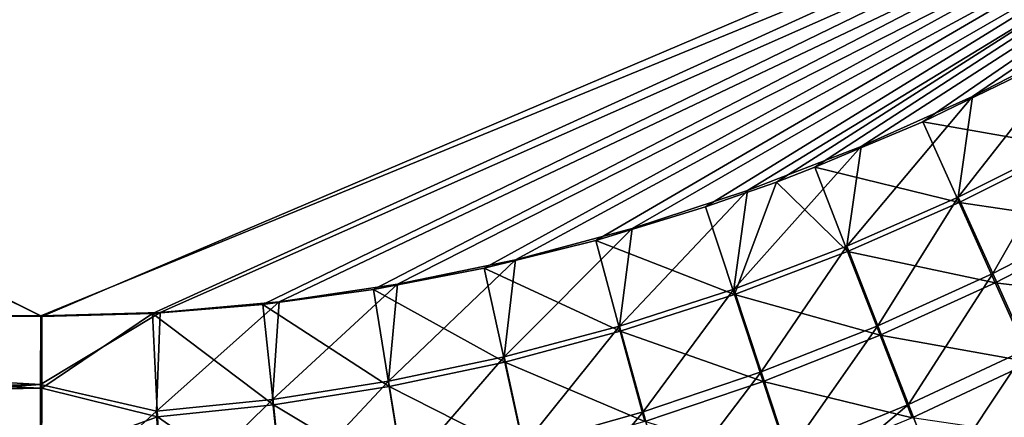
# Model space of a CAD drawing. Header units: metres. Extents: x -900 to 900, y -400 to 400.
# Tile 173 of 253: x 436 to 488, y -229 to -208. Entities that reach past the tile are written whole.
import ezdxf

# ---------------------------------------------------------------- set-up
doc = ezdxf.new("R2010")
doc.units = ezdxf.units.M

msp = doc.modelspace()

# ---------------------------------------------------------------- linework, layer by layer
at = {"layer": 'top'}
for points in [[(437.279114, -223.842056, -491.717743), (62.84177, -35.37413, -500.496002), (62.038971, -37.179729, -500.496002)], [(62.849209, -35.558052, -503.495331), (437.335358, -223.870071, -494.717072), (62.116249, -37.232742, -503.495331)], [(518.09021, -190.658234, -490.42038), (62.84177, -35.37413, -500.496002), (437.279114, -223.842056, -491.717743)], [(520.393921, -188.45813, -493.390167), (437.335358, -223.870071, -494.717072), (62.849209, -35.558052, -503.495331)], [(62.038971, -37.179729, -500.496002), (372.984802, -223.770142, -492.901215), (437.279114, -223.842056, -491.717743)], [(437.335358, -223.870071, -494.717072), (341.090759, -223.79567, -496.466583), (62.116249, -37.232742, -503.495331)], [(520.393921, -188.45813, -493.390167), (443.166534, -223.71463, -494.609009), (437.335358, -223.870071, -494.717072)], [(449.004364, -223.236893, -494.503418), (443.166534, -223.71463, -494.609009), (520.393921, -188.45813, -493.390167)], [(454.836853, -222.438812, -494.400391), (449.004364, -223.236893, -494.503418), (520.393921, -188.45813, -493.390167)], [(520.393921, -188.45813, -493.390167), (460.693512, -221.313553, -494.299286), (454.836853, -222.438812, -494.400391)], [(466.576263, -219.852722, -494.200043), (460.693512, -221.313553, -494.299286), (520.393921, -188.45813, -493.390167)], [(472.374176, -218.08316, -494.10437), (466.576263, -219.852722, -494.200043), (520.393921, -188.45813, -493.390167)], [(520.393921, -188.45813, -493.390167), (476.113892, -216.763931, -494.043793), (472.374176, -218.08316, -494.10437)], [(478.14621, -215.987137, -494.01123), (476.113892, -216.763931, -494.043793), (520.393921, -188.45813, -493.390167)], [(483.842773, -213.578735, -493.921265), (478.14621, -215.987137, -494.01123), (520.393921, -188.45813, -493.390167)], [(520.393921, -188.45813, -493.390167), (489.451599, -210.861404, -493.834564), (483.842773, -213.578735, -493.921265)], [(443.575165, -223.660156, -491.601166), (518.09021, -190.658234, -490.42038), (437.279114, -223.842056, -491.717743)], [(443.575165, -223.660156, -491.601166), (449.858368, -223.102371, -491.487854), (518.09021, -190.658234, -490.42038)], [(449.858368, -223.102371, -491.487854), (456.117004, -222.172226, -491.377808), (518.09021, -190.658234, -490.42038)], [(518.09021, -190.658234, -490.42038), (456.117004, -222.172226, -491.377808), (462.338409, -220.873459, -491.271118)], [(462.338409, -220.873459, -491.271118), (468.505676, -219.215271, -491.167877), (518.09021, -190.658234, -490.42038)], [(468.505676, -219.215271, -491.167877), (474.59726, -217.213058, -491.068268), (518.09021, -190.658234, -490.42038)], [(518.09021, -190.658234, -490.42038), (474.59726, -217.213058, -491.068268), (480.591248, -214.882462, -490.972443)], [(480.591248, -214.882462, -490.972443), (486.46582, -212.239212, -490.880554), (518.09021, -190.658234, -490.42038)], [(486.46582, -212.239212, -490.880554), (492.199188, -209.298965, -490.792816), (518.09021, -190.658234, -490.42038)], [(492.199188, -209.298965, -490.792816), (485.720184, -217.568359, -490.683807), (491.504791, -214.665543, -490.601807)], [(492.199188, -209.298965, -490.792816), (486.46582, -212.239212, -490.880554), (485.720184, -217.568359, -490.683807)], [(483.842773, -213.578735, -493.921265), (489.451599, -210.861404, -493.834564), (491.553375, -214.943558, -493.591034)], [(486.46582, -212.239212, -490.880554), (479.835541, -220.157227, -490.768646), (485.720184, -217.568359, -490.683807)], [(486.46582, -212.239212, -490.880554), (480.591248, -214.882462, -490.972443), (479.835541, -220.157227, -490.768646)], [(478.14621, -215.987137, -494.01123), (483.842773, -213.578735, -493.921265), (485.762665, -217.847473, -493.672791)], [(485.762665, -217.847473, -493.672791), (483.842773, -213.578735, -493.921265), (491.553375, -214.943558, -493.591034)], [(491.504791, -214.665543, -490.601807), (485.720184, -217.568359, -490.683807), (487.541382, -221.610062, -490.113922)], [(491.504791, -214.665543, -490.601807), (487.541382, -221.610062, -490.113922), (493.494232, -218.53833, -490.048676)], [(480.591248, -214.882462, -490.972443), (473.867554, -222.428253, -490.856079), (479.835541, -220.157227, -490.768646)], [(480.591248, -214.882462, -490.972443), (474.59726, -217.213058, -491.068268), (473.867554, -222.428253, -490.856079)], [(491.553375, -214.943558, -493.591034), (493.639526, -219.014404, -493.009796), (485.762665, -217.847473, -493.672791)], [(476.113892, -216.763931, -494.043793), (478.14621, -215.987137, -494.01123), (479.873566, -220.436981, -493.757294)], [(479.873566, -220.436981, -493.757294), (478.14621, -215.987137, -494.01123), (485.762665, -217.847473, -493.672791)], [(473.902893, -222.708511, -493.844391), (472.374176, -218.08316, -494.10437), (476.113892, -216.763931, -494.043793)], [(473.902893, -222.708511, -493.844391), (476.113892, -216.763931, -494.043793), (479.873566, -220.436981, -493.757294)], [(474.59726, -217.213058, -491.068268), (467.833038, -224.377823, -490.945984), (473.867554, -222.428253, -490.856079)], [(474.59726, -217.213058, -491.068268), (468.505676, -219.215271, -491.167877), (467.833038, -224.377823, -490.945984)], [(485.720184, -217.568359, -490.683807), (479.835541, -220.157227, -490.768646), (481.476715, -224.367981, -490.180298)], [(485.720184, -217.568359, -490.683807), (481.476715, -224.367981, -490.180298), (487.541382, -221.610062, -490.113922)], [(466.576263, -219.852722, -494.200043), (472.374176, -218.08316, -494.10437), (473.902893, -222.708511, -493.844391)], [(485.762665, -217.847473, -493.672791), (487.672058, -222.095596, -493.073944), (479.873566, -220.436981, -493.757294)], [(493.639526, -219.014404, -493.009796), (487.672058, -222.095596, -493.073944), (485.762665, -217.847473, -493.672791)], [(487.541382, -221.610062, -490.113922), (489.337891, -225.608505, -489.214813), (493.494232, -218.53833, -490.048676)], [(468.505676, -219.215271, -491.167877), (461.748871, -226.002289, -491.038086), (467.833038, -224.377823, -490.945984)], [(468.505676, -219.215271, -491.167877), (462.338409, -220.873459, -491.271118), (461.748871, -226.002289, -491.038086)], [(493.639526, -219.014404, -493.009796), (495.698914, -223.043167, -492.094818), (487.672058, -222.095596, -493.073944)], [(460.693512, -221.313553, -494.299286), (466.576263, -219.852722, -494.200043), (467.867432, -224.658722, -493.933838)], [(467.867432, -224.658722, -493.933838), (466.576263, -219.852722, -494.200043), (473.902893, -222.708511, -493.844391)], [(479.835541, -220.157227, -490.768646), (473.867554, -222.428253, -490.856079), (475.316132, -226.807358, -490.247467)], [(479.835541, -220.157227, -490.768646), (475.316132, -226.807358, -490.247467), (481.476715, -224.367981, -490.180298)], [(462.338409, -220.873459, -491.271118), (455.634003, -227.297592, -491.132202), (461.748871, -226.002289, -491.038086)], [(462.338409, -220.873459, -491.271118), (456.117004, -222.172226, -491.377808), (455.634003, -227.297592, -491.132202)], [(479.873566, -220.436981, -493.757294), (481.593872, -224.862442, -493.139069), (473.902893, -222.708511, -493.844391)], [(487.672058, -222.095596, -493.073944), (481.593872, -224.862442, -493.139069), (479.873566, -220.436981, -493.757294)], [(454.836853, -222.438812, -494.400391), (460.693512, -221.313553, -494.299286), (461.784088, -226.284271, -494.025452)], [(461.784088, -226.284271, -494.025452), (460.693512, -221.313553, -494.299286), (467.867432, -224.658722, -493.933838)], [(487.541382, -221.610062, -490.113922), (481.476715, -224.367981, -490.180298), (483.094116, -228.531937, -489.249817)], [(489.337891, -225.608505, -489.214813), (487.541382, -221.610062, -490.113922), (483.094116, -228.531937, -489.249817)], [(449.004364, -223.236893, -494.503418), (454.836853, -222.438812, -494.400391), (455.671936, -227.58139, -494.118988)], [(456.117004, -222.172226, -491.377808), (449.511169, -228.259048, -491.228149), (455.634003, -227.297592, -491.132202)], [(456.117004, -222.172226, -491.377808), (449.858368, -223.102371, -491.487854), (449.511169, -228.259048, -491.228149)], [(455.671936, -227.58139, -494.118988), (454.836853, -222.438812, -494.400391), (461.784088, -226.284271, -494.025452)], [(473.867554, -222.428253, -490.856079), (467.833038, -224.377823, -490.945984), (469.075531, -228.923706, -490.315155)], [(473.867554, -222.428253, -490.856079), (469.075531, -228.923706, -490.315155), (475.316132, -226.807358, -490.247467)], [(487.672058, -222.095596, -493.073944), (489.555481, -226.298203, -492.129059), (481.593872, -224.862442, -493.139069)], [(495.698914, -223.043167, -492.094818), (489.555481, -226.298203, -492.129059), (487.672058, -222.095596, -493.073944)], [(473.902893, -222.708511, -493.844391), (475.420959, -227.310516, -493.204834), (467.867432, -224.658722, -493.933838)], [(481.593872, -224.862442, -493.139069), (475.420959, -227.310516, -493.204834), (473.902893, -222.708511, -493.844391)], [(443.166534, -223.71463, -494.609009), (449.004364, -223.236893, -494.503418), (449.553864, -228.545639, -494.214294)], [(449.858368, -223.102371, -491.487854), (443.392242, -228.885345, -491.325775), (449.511169, -228.259048, -491.228149)], [(449.858368, -223.102371, -491.487854), (443.575165, -223.660156, -491.601166), (443.392242, -228.885345, -491.325775)], [(449.553864, -228.545639, -494.214294), (449.004364, -223.236893, -494.503418), (455.671936, -227.58139, -494.118988)], [(372.984802, -223.770142, -492.901215), (340.904205, -229.093552, -493.165802), (437.268097, -227.462677, -491.574097)], [(437.323761, -227.669754, -494.566437), (340.949799, -229.396332, -496.149994), (341.090759, -223.79567, -496.466583)], [(437.335358, -223.870071, -494.717072), (437.323761, -227.669754, -494.566437), (341.090759, -223.79567, -496.466583)], [(437.279114, -223.842056, -491.717743), (372.984802, -223.770142, -492.901215), (437.268097, -227.462677, -491.574097)], [(443.575165, -223.660156, -491.601166), (437.268097, -227.462677, -491.574097), (443.392242, -228.885345, -491.325775)], [(443.575165, -223.660156, -491.601166), (437.279114, -223.842056, -491.717743), (437.268097, -227.462677, -491.574097)], [(437.335358, -223.870071, -494.717072), (443.166534, -223.71463, -494.609009), (437.323761, -227.669754, -494.566437)], [(443.166534, -223.71463, -494.609009), (443.441223, -229.176102, -494.311218), (437.323761, -227.669754, -494.566437)], [(443.441223, -229.176102, -494.311218), (443.166534, -223.71463, -494.609009), (449.553864, -228.545639, -494.214294)], [(467.833038, -224.377823, -490.945984), (461.748871, -226.002289, -491.038086), (462.770905, -230.712494, -490.383026)], [(467.833038, -224.377823, -490.945984), (462.770905, -230.712494, -490.383026), (469.075531, -228.923706, -490.315155)], [(481.476715, -224.367981, -490.180298), (475.316132, -226.807358, -490.247467), (476.742004, -231.135803, -489.282532)], [(481.476715, -224.367981, -490.180298), (476.742004, -231.135803, -489.282532), (483.094116, -228.531937, -489.249817)], [(467.867432, -224.658722, -493.933838), (469.169189, -229.435562, -493.270966), (461.784088, -226.284271, -494.025452)], [(475.420959, -227.310516, -493.204834), (469.169189, -229.435562, -493.270966), (467.867432, -224.658722, -493.933838)], [(481.593872, -224.862442, -493.139069), (483.289215, -229.238678, -492.161194), (475.420959, -227.310516, -493.204834)], [(489.555481, -226.298203, -492.129059), (483.289215, -229.238678, -492.161194), (481.593872, -224.862442, -493.139069)], [(484.676453, -232.620102, -487.981598), (489.337891, -225.608505, -489.214813), (483.094116, -228.531937, -489.249817)], [(489.337891, -225.608505, -489.214813), (484.676453, -232.620102, -487.981598), (491.097595, -229.536926, -487.99057)], [(461.748871, -226.002289, -491.038086), (455.634003, -227.297592, -491.132202), (456.419617, -232.168411, -490.450806)], [(461.748871, -226.002289, -491.038086), (456.419617, -232.168411, -490.450806), (462.770905, -230.712494, -490.383026)], [(461.784088, -226.284271, -494.025452), (462.854584, -231.233292, -493.337128), (455.671936, -227.58139, -494.118988)], [(469.169189, -229.435562, -493.270966), (462.854584, -231.233292, -493.337128), (461.784088, -226.284271, -494.025452)], [(489.555481, -226.298203, -492.129059), (491.40033, -230.42717, -490.842468), (483.289215, -229.238678, -492.161194)], [(475.316132, -226.807358, -490.247467), (469.075531, -228.923706, -490.315155), (470.296661, -233.414719, -489.312408)], [(475.316132, -226.807358, -490.247467), (470.296661, -233.414719, -489.312408), (476.742004, -231.135803, -489.282532)], [(437.234711, -234.495651, -490.6586), (437.268097, -227.462677, -491.574097), (340.87915, -234.394623, -492.38385)], [(437.268097, -227.462677, -491.574097), (340.904205, -229.093552, -493.165802), (340.87915, -234.394623, -492.38385)], [(437.323761, -227.669754, -494.566437), (437.308258, -231.378769, -494.195465), (340.949799, -229.396332, -496.149994)], [(443.392242, -228.885345, -491.325775), (437.268097, -227.462677, -491.574097), (437.234711, -234.495651, -490.6586)], [(437.323761, -227.669754, -494.566437), (443.441223, -229.176102, -494.311218), (437.308258, -231.378769, -494.195465)], [(455.634003, -227.297592, -491.132202), (449.511169, -228.259048, -491.228149), (450.041504, -233.28479, -490.518402)], [(455.671936, -227.58139, -494.118988), (456.494568, -232.698608, -493.403076), (449.553864, -228.545639, -494.214294)], [(455.634003, -227.297592, -491.132202), (450.041504, -233.28479, -490.518402), (456.419617, -232.168411, -490.450806)], [(462.854584, -231.233292, -493.337128), (456.494568, -232.698608, -493.403076), (455.671936, -227.58139, -494.118988)], [(475.420959, -227.310516, -493.204834), (476.915222, -231.859253, -492.190765), (469.169189, -229.435562, -493.270966)], [(483.289215, -229.238678, -492.161194), (476.915222, -231.859253, -492.190765), (475.420959, -227.310516, -493.204834)], [(449.511169, -228.259048, -491.228149), (443.392242, -228.885345, -491.325775), (443.648865, -234.05838, -490.585754)], [(449.553864, -228.545639, -494.214294), (450.108978, -233.825058, -493.468658), (443.441223, -229.176102, -494.311218)], [(449.511169, -228.259048, -491.228149), (443.648865, -234.05838, -490.585754), (450.041504, -233.28479, -490.518402)], [(456.494568, -232.698608, -493.403076), (450.108978, -233.825058, -493.468658), (449.553864, -228.545639, -494.214294)], [(483.094116, -228.531937, -489.249817), (476.742004, -231.135803, -489.282532), (477.443207, -233.27121, -488.667877)], [(484.676453, -232.620102, -487.981598), (483.094116, -228.531937, -489.249817), (477.443207, -233.27121, -488.667877)], [(443.392242, -228.885345, -491.325775), (437.234711, -234.495651, -490.6586), (443.648865, -234.05838, -490.585754)], [(443.441223, -229.176102, -494.311218), (443.709747, -234.609665, -493.533844), (437.308258, -231.378769, -494.195465)], [(450.108978, -233.825058, -493.468658), (443.709747, -234.609665, -493.533844), (443.441223, -229.176102, -494.311218)], [(469.075531, -228.923706, -490.315155), (462.770905, -230.712494, -490.383026), (463.773254, -235.363251, -489.33902)], [(469.075531, -228.923706, -490.315155), (463.773254, -235.363251, -489.33902), (470.296661, -233.414719, -489.312408)]]:
    msp.add_3dface(points, dxfattribs=at)

doc.saveas('drawing.dxf')
